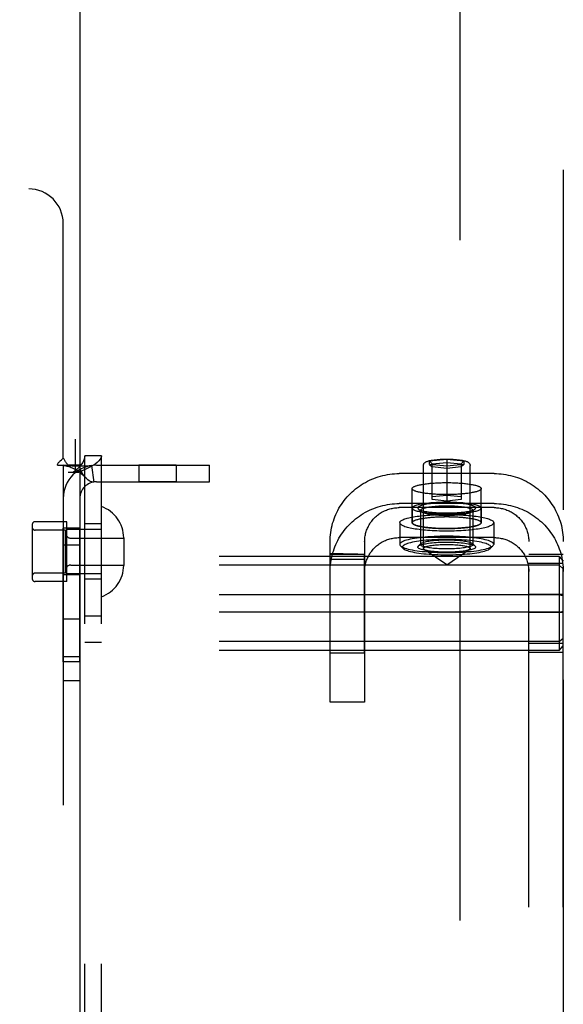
# Model space of a CAD drawing. Header units: inches. Extents: x 0 to 224, y 0 to 145.
# Tile 31 of 63: x 110.3 to 112.27, y 52.38 to 55.94. Entities that reach past the tile are written whole.
import ezdxf

# ---------------------------------------------------------------- set-up
doc = ezdxf.new("R2010")
doc.units = ezdxf.units.IN
doc.header["$LTSCALE"] = 12.302632
doc.header["$MEASUREMENT"] = 0
doc.linetypes.add('HIDDEN', pattern=[0.2, 0.1, -0.1])
doc.linetypes.add('PHANTOM', pattern=[0.8, 0.45, -0.05, 0.1, -0.05, 0.1, -0.05])
doc.layers.get('0').update_dxf_attribs({"linetype": 'CONTINUOUS'})
for name, color, linetype in [('02___PRT_ALL_AXES', 7, 'CONTINUOUS'), ('AVAILABLE_DOOR_SPACES', 7, 'CONTINUOUS'), ('DEFAULT_2', 8, 'HIDDEN')]:
    doc.layers.add(name, color=color, linetype=linetype)

msp = doc.modelspace()

# ---------------------------------------------------------------- linework, layer by layer
at = {"color": 3, "linetype": 'Continuous'}
msp.add_line((110.5189, 61.2007), (110.5189, 44.7007), dxfattribs=at)
at = {"layer": '02___PRT_ALL_AXES', "color": 8, "linetype": 'HIDDEN'}
for p, q in [((110.5369, 51.2917), (110.5369, 54.3597)), ((110.5969, 51.2917), (110.5969, 54.3597)), ((110.8681, 54.3257), (110.7321, 54.3257)), ((110.7321, 54.3257), (110.7321, 54.2657)), ((110.8681, 54.3257), (110.8681, 54.2657)), ((110.8681, 54.2657), (110.7321, 54.2657)), ((111.7219, 54.1182), (111.7219, 54.2413)), ((111.9719, 54.1182), (111.9719, 54.2413)), ((111.7224, 54.1713), (111.7224, 54.1182)), ((111.9714, 54.1713), (111.9714, 54.1182)), ((110.4719, 54.1212), (110.3569, 54.1212)), ((110.4719, 53.9052), (110.4719, 54.1212)), ((110.5969, 54.1132), (110.5369, 54.1132)), ((111.6769, 54.1182), (111.6769, 54.0394)), ((112.0169, 54.1182), (112.0169, 54.0394)), ((110.5189, 54.0977), (110.4589, 54.0977)), ((110.4589, 53.6147), (110.4589, 54.0977)), ((110.5189, 53.6147), (110.5189, 54.0977)), ((110.5189, 54.0367), (110.4589, 54.0367)), ((111.4489, 54.0052), (111.4249, 54.0057)), ((111.4249, 54.0043), (111.5499, 54.0043)), ((111.425, 54.0005), (111.425, 54.0029)), ((111.4724, 54.0048), (111.4489, 54.0052)), ((111.4945, 54.0045), (111.4724, 54.0048)), ((111.5499, 54.0041), (111.5499, 54.0043)), ((111.4249, 53.9932), (111.425, 54.0005)), ((111.4249, 53.9885), (111.4249, 53.9932)), ((111.4249, 53.6457), (111.4249, 53.9885)), ((111.4249, 53.9858), (111.5499, 53.9858)), ((111.5499, 53.999), (111.5499, 54.0009)), ((111.5499, 53.9954), (111.5499, 53.999)), ((111.5499, 53.9894), (111.5499, 53.9954)), ((111.5499, 53.6457), (111.5499, 53.9894)), ((110.4719, 53.9052), (110.3569, 53.9052)), ((110.5189, 53.9287), (110.4589, 53.9287)), ((110.5969, 53.9132), (110.5369, 53.9132)), ((110.5189, 53.7687), (110.4589, 53.7687)), ((110.5969, 53.7797), (110.5369, 53.7797)), ((110.5969, 53.6847), (110.5369, 53.6847)), ((110.5189, 53.6327), (110.4589, 53.6327)), ((110.5189, 53.6147), (110.4589, 53.6147)), ((111.5499, 53.6457), (111.4249, 53.6457)), ((110.5189, 53.5457), (110.4589, 53.5457))]:
    msp.add_line(p, q, dxfattribs=at)
for points in [[(111.7219, 54.2413), (111.722, 54.2421), (111.7223, 54.243), (111.7228, 54.2439), (111.7236, 54.2448), (111.7245, 54.2457), (111.7257, 54.2466), (111.7271, 54.2474), (111.7287, 54.2483), (111.7304, 54.2491), (111.7324, 54.25), (111.7346, 54.2508), (111.7369, 54.2516), (111.7395, 54.2524), (111.7422, 54.2531), (111.7451, 54.2539), (111.7482, 54.2546), (111.7515, 54.2553), (111.7549, 54.256), (111.7585, 54.2566), (111.7622, 54.2572), (111.7661, 54.2578), (111.7701, 54.2584), (111.7742, 54.2589), (111.7785, 54.2594), (111.7829, 54.2599), (111.7874, 54.2603), (111.792, 54.2608), (111.7967, 54.2611), (111.8014, 54.2615), (111.8063, 54.2618), (111.8112, 54.2621), (111.8162, 54.2623), (111.8212, 54.2625), (111.8263, 54.2627), (111.8314, 54.2628), (111.8366, 54.2629), (111.8417, 54.2629), (111.8469, 54.263)], [(111.8469, 54.263), (111.852, 54.2629), (111.8572, 54.2629), (111.8623, 54.2628), (111.8675, 54.2627), (111.8725, 54.2625), (111.8776, 54.2623), (111.8825, 54.2621), (111.8875, 54.2618), (111.8923, 54.2615), (111.8971, 54.2611), (111.9018, 54.2608), (111.9064, 54.2603), (111.9109, 54.2599), (111.9152, 54.2594), (111.9195, 54.2589), (111.9237, 54.2584), (111.9277, 54.2578), (111.9315, 54.2572), (111.9353, 54.2566), (111.9388, 54.256), (111.9423, 54.2553), (111.9455, 54.2546), (111.9486, 54.2539), (111.9515, 54.2531), (111.9543, 54.2524), (111.9568, 54.2516), (111.9592, 54.2508), (111.9613, 54.25), (111.9633, 54.2491), (111.9651, 54.2483), (111.9667, 54.2474), (111.9681, 54.2466), (111.9692, 54.2457), (111.9702, 54.2448), (111.9709, 54.2439), (111.9715, 54.243), (111.9718, 54.2421), (111.9719, 54.2413)], [(111.8469, 54.2195), (111.8417, 54.2196), (111.8366, 54.2196), (111.8314, 54.2197), (111.8263, 54.2198), (111.8212, 54.22), (111.8162, 54.2202), (111.8112, 54.2204), (111.8063, 54.2207), (111.8014, 54.221), (111.7967, 54.2214), (111.792, 54.2218), (111.7874, 54.2222), (111.7829, 54.2226), (111.7785, 54.2231), (111.7742, 54.2236), (111.7701, 54.2241), (111.7661, 54.2247), (111.7622, 54.2253), (111.7585, 54.2259), (111.7549, 54.2266), (111.7515, 54.2272), (111.7482, 54.2279), (111.7451, 54.2286), (111.7422, 54.2294), (111.7395, 54.2301), (111.7369, 54.2309), (111.7346, 54.2317), (111.7324, 54.2325), (111.7304, 54.2334), (111.7287, 54.2342), (111.7271, 54.2351), (111.7257, 54.2359), (111.7245, 54.2368), (111.7236, 54.2377), (111.7228, 54.2386), (111.7223, 54.2395), (111.722, 54.2404), (111.7219, 54.2413)], [(111.9719, 54.2413), (111.9718, 54.2404), (111.9715, 54.2395), (111.9709, 54.2386), (111.9702, 54.2377), (111.9692, 54.2368), (111.9681, 54.2359), (111.9667, 54.2351), (111.9651, 54.2342), (111.9633, 54.2334), (111.9613, 54.2325), (111.9592, 54.2317), (111.9568, 54.2309), (111.9543, 54.2301), (111.9515, 54.2294), (111.9486, 54.2286), (111.9455, 54.2279), (111.9423, 54.2272), (111.9388, 54.2266), (111.9353, 54.2259), (111.9315, 54.2253), (111.9277, 54.2247), (111.9237, 54.2241), (111.9195, 54.2236), (111.9152, 54.2231), (111.9109, 54.2226), (111.9064, 54.2222), (111.9018, 54.2218), (111.8971, 54.2214), (111.8923, 54.221), (111.8875, 54.2207), (111.8825, 54.2204), (111.8776, 54.2202), (111.8725, 54.22), (111.8675, 54.2198), (111.8623, 54.2197), (111.8572, 54.2196), (111.852, 54.2196), (111.8469, 54.2195)], [(111.7224, 54.1713), (111.7226, 54.1726), (111.7233, 54.1739), (111.7244, 54.1752), (111.726, 54.1765), (111.728, 54.1778), (111.7305, 54.179), (111.7333, 54.1802), (111.7366, 54.1814), (111.7403, 54.1825), (111.7444, 54.1836), (111.7489, 54.1847), (111.7537, 54.1857), (111.7588, 54.1866), (111.7643, 54.1875), (111.7701, 54.1883), (111.7762, 54.1891), (111.7825, 54.1898), (111.789, 54.1905), (111.7958, 54.191), (111.8027, 54.1915), (111.8098, 54.192), (111.8171, 54.1923), (111.8244, 54.1926), (111.8319, 54.1928), (111.8394, 54.1929), (111.8469, 54.1929), (111.8544, 54.1929), (111.8619, 54.1928), (111.8693, 54.1926), (111.8767, 54.1923), (111.8839, 54.192), (111.891, 54.1915), (111.898, 54.191), (111.9047, 54.1905), (111.9113, 54.1898), (111.9176, 54.1891), (111.9237, 54.1883), (111.9294, 54.1875), (111.9349, 54.1866), (111.9401, 54.1857), (111.9449, 54.1847), (111.9493, 54.1836), (111.9534, 54.1825), (111.9571, 54.1814), (111.9604, 54.1802), (111.9633, 54.179), (111.9657, 54.1778), (111.9678, 54.1765), (111.9693, 54.1752), (111.9705, 54.1739), (111.9711, 54.1726), (111.9714, 54.1713)], [(111.6769, 54.1182), (111.6771, 54.1197), (111.6778, 54.1212), (111.679, 54.1228), (111.6806, 54.1243), (111.6827, 54.1258), (111.6852, 54.1273), (111.6882, 54.1287), (111.6916, 54.1302), (111.6954, 54.1316), (111.6997, 54.1329), (111.7043, 54.1342), (111.7093, 54.1355), (111.7148, 54.1367), (111.7205, 54.1379), (111.7267, 54.139), (111.7331, 54.1401), (111.7399, 54.1411), (111.747, 54.142), (111.7543, 54.1429), (111.7619, 54.1437), (111.7697, 54.1445), (111.7777, 54.1451), (111.786, 54.1457), (111.7943, 54.1462), (111.8029, 54.1467), (111.8115, 54.147), (111.8203, 54.1473), (111.8291, 54.1475), (111.838, 54.1476), (111.8469, 54.1477), (111.8558, 54.1476), (111.8646, 54.1475), (111.8735, 54.1473), (111.8822, 54.147), (111.8909, 54.1467), (111.8994, 54.1462), (111.9078, 54.1457), (111.916, 54.1451), (111.9241, 54.1445), (111.9319, 54.1437), (111.9395, 54.1429), (111.9468, 54.142), (111.9539, 54.1411), (111.9606, 54.1401), (111.9671, 54.139), (111.9732, 54.1379), (111.979, 54.1367), (111.9844, 54.1355), (111.9895, 54.1342), (111.9941, 54.1329), (111.9983, 54.1316), (112.0022, 54.1302), (112.0056, 54.1287), (112.0086, 54.1273), (112.0111, 54.1258), (112.0132, 54.1243), (112.0148, 54.1228), (112.0159, 54.1212), (112.0166, 54.1197), (112.0169, 54.1182)], [(111.7224, 54.1713), (111.7226, 54.17), (111.7233, 54.1687), (111.7244, 54.1674), (111.726, 54.1662), (111.728, 54.1649), (111.7305, 54.1637), (111.7333, 54.1625), (111.7366, 54.1613), (111.7403, 54.1601), (111.7444, 54.159), (111.7489, 54.158), (111.7537, 54.157), (111.7588, 54.156), (111.7643, 54.1551), (111.7701, 54.1543), (111.7762, 54.1535), (111.7825, 54.1528), (111.789, 54.1522), (111.7958, 54.1516), (111.8027, 54.1511), (111.8098, 54.1507), (111.8171, 54.1503), (111.8244, 54.1501), (111.8319, 54.1499), (111.8394, 54.1498), (111.8469, 54.1497), (111.8544, 54.1498), (111.8619, 54.1499), (111.8693, 54.1501), (111.8767, 54.1503), (111.8839, 54.1507), (111.891, 54.1511), (111.898, 54.1516), (111.9047, 54.1522), (111.9113, 54.1528), (111.9176, 54.1535), (111.9237, 54.1543), (111.9294, 54.1551), (111.9349, 54.156), (111.9401, 54.157), (111.9449, 54.158), (111.9493, 54.159), (111.9534, 54.1601), (111.9571, 54.1613), (111.9604, 54.1625), (111.9633, 54.1637), (111.9657, 54.1649), (111.9678, 54.1662), (111.9693, 54.1674), (111.9705, 54.1687), (111.9711, 54.17), (111.9714, 54.1713)], [(111.6769, 54.1182), (111.6771, 54.1166), (111.6778, 54.1151), (111.679, 54.1135), (111.6806, 54.112), (111.6827, 54.1105), (111.6852, 54.109), (111.6882, 54.1076), (111.6916, 54.1061), (111.6954, 54.1047), (111.6997, 54.1034), (111.7043, 54.1021), (111.7093, 54.1008), (111.7148, 54.0996), (111.7205, 54.0984), (111.7267, 54.0973), (111.7331, 54.0962), (111.7399, 54.0952), (111.747, 54.0943), (111.7543, 54.0934), (111.7619, 54.0926), (111.7697, 54.0918), (111.7777, 54.0912), (111.786, 54.0906), (111.7943, 54.0901), (111.8029, 54.0896), (111.8115, 54.0893), (111.8203, 54.089), (111.8291, 54.0888), (111.838, 54.0887), (111.8469, 54.0886), (111.8558, 54.0887), (111.8646, 54.0888), (111.8735, 54.089), (111.8822, 54.0893), (111.8909, 54.0896), (111.8994, 54.0901), (111.9078, 54.0906), (111.916, 54.0912), (111.9241, 54.0918), (111.9319, 54.0926), (111.9395, 54.0934), (111.9468, 54.0943), (111.9539, 54.0952), (111.9606, 54.0962), (111.9671, 54.0973), (111.9732, 54.0984), (111.979, 54.0996), (111.9844, 54.1008), (111.9895, 54.1021), (111.9941, 54.1034), (111.9983, 54.1047), (112.0022, 54.1061), (112.0056, 54.1076), (112.0086, 54.109), (112.0111, 54.1105), (112.0132, 54.112), (112.0148, 54.1135), (112.0159, 54.1151), (112.0166, 54.1166), (112.0169, 54.1182)], [(111.7219, 54.1182), (111.722, 54.119), (111.7223, 54.1199), (111.7228, 54.1208), (111.7236, 54.1217), (111.7245, 54.1226), (111.7257, 54.1235), (111.7271, 54.1243), (111.7287, 54.1252), (111.7304, 54.126), (111.7324, 54.1269), (111.7346, 54.1277), (111.7369, 54.1285), (111.7395, 54.1293), (111.7422, 54.13), (111.7451, 54.1308), (111.7482, 54.1315), (111.7515, 54.1322), (111.7549, 54.1329), (111.7585, 54.1335), (111.7622, 54.1341), (111.7661, 54.1347), (111.7701, 54.1353), (111.7742, 54.1358), (111.7785, 54.1363), (111.7829, 54.1368), (111.7874, 54.1372), (111.792, 54.1377), (111.7967, 54.138), (111.8014, 54.1384), (111.8063, 54.1387), (111.8112, 54.139), (111.8162, 54.1392), (111.8212, 54.1394), (111.8263, 54.1396), (111.8314, 54.1397), (111.8366, 54.1398), (111.8417, 54.1398), (111.8469, 54.1399)], [(111.8469, 54.0964), (111.8417, 54.0965), (111.8366, 54.0965), (111.8314, 54.0966), (111.8263, 54.0967), (111.8212, 54.0969), (111.8162, 54.0971), (111.8112, 54.0973), (111.8063, 54.0976), (111.8014, 54.0979), (111.7967, 54.0983), (111.792, 54.0987), (111.7874, 54.0991), (111.7829, 54.0995), (111.7785, 54.1), (111.7742, 54.1005), (111.7701, 54.101), (111.7661, 54.1016), (111.7622, 54.1022), (111.7585, 54.1028), (111.7549, 54.1034), (111.7515, 54.1041), (111.7482, 54.1048), (111.7451, 54.1055), (111.7422, 54.1063), (111.7395, 54.107), (111.7369, 54.1078), (111.7346, 54.1086), (111.7324, 54.1094), (111.7304, 54.1103), (111.7287, 54.1111), (111.7271, 54.112), (111.7257, 54.1128), (111.7245, 54.1137), (111.7236, 54.1146), (111.7228, 54.1155), (111.7223, 54.1164), (111.722, 54.1173), (111.7219, 54.1182)], [(111.7224, 54.1182), (111.7226, 54.1195), (111.7233, 54.1208), (111.7244, 54.122), (111.726, 54.1233), (111.728, 54.1246), (111.7305, 54.1258), (111.7333, 54.127), (111.7366, 54.1282), (111.7403, 54.1293), (111.7444, 54.1304), (111.7489, 54.1315), (111.7537, 54.1325), (111.7588, 54.1334), (111.7643, 54.1343), (111.7701, 54.1352), (111.7762, 54.1359), (111.7825, 54.1367), (111.789, 54.1373), (111.7958, 54.1379), (111.8027, 54.1384), (111.8098, 54.1388), (111.8171, 54.1391), (111.8244, 54.1394), (111.8319, 54.1396), (111.8394, 54.1397), (111.8469, 54.1398), (111.8544, 54.1397), (111.8619, 54.1396), (111.8693, 54.1394), (111.8767, 54.1391), (111.8839, 54.1388), (111.891, 54.1384), (111.898, 54.1379), (111.9047, 54.1373), (111.9113, 54.1367), (111.9176, 54.1359), (111.9237, 54.1352), (111.9294, 54.1343), (111.9349, 54.1334), (111.9401, 54.1325), (111.9449, 54.1315), (111.9493, 54.1304), (111.9534, 54.1293), (111.9571, 54.1282), (111.9604, 54.127), (111.9633, 54.1258), (111.9657, 54.1246), (111.9678, 54.1233), (111.9693, 54.122), (111.9705, 54.1208), (111.9711, 54.1195), (111.9714, 54.1182)], [(111.7224, 54.1182), (111.7226, 54.1168), (111.7233, 54.1155), (111.7244, 54.1143), (111.726, 54.113), (111.728, 54.1117), (111.7305, 54.1105), (111.7333, 54.1093), (111.7366, 54.1081), (111.7403, 54.107), (111.7444, 54.1059), (111.7489, 54.1048), (111.7537, 54.1038), (111.7588, 54.1029), (111.7643, 54.102), (111.7701, 54.1011), (111.7762, 54.1004), (111.7825, 54.0996), (111.789, 54.099), (111.7958, 54.0984), (111.8027, 54.0979), (111.8098, 54.0975), (111.8171, 54.0972), (111.8244, 54.0969), (111.8319, 54.0967), (111.8394, 54.0966), (111.8469, 54.0965), (111.8544, 54.0966), (111.8619, 54.0967), (111.8693, 54.0969), (111.8767, 54.0972), (111.8839, 54.0975), (111.891, 54.0979), (111.898, 54.0984), (111.9047, 54.099), (111.9113, 54.0996), (111.9176, 54.1004), (111.9237, 54.1011), (111.9294, 54.102), (111.9349, 54.1029), (111.9401, 54.1038), (111.9449, 54.1048), (111.9493, 54.1059), (111.9534, 54.107), (111.9571, 54.1081), (111.9604, 54.1093), (111.9633, 54.1105), (111.9657, 54.1117), (111.9678, 54.113), (111.9693, 54.1143), (111.9705, 54.1155), (111.9711, 54.1168), (111.9714, 54.1182)], [(111.8469, 54.1399), (111.852, 54.1398), (111.8572, 54.1398), (111.8623, 54.1397), (111.8675, 54.1396), (111.8725, 54.1394), (111.8776, 54.1392), (111.8825, 54.139), (111.8875, 54.1387), (111.8923, 54.1384), (111.8971, 54.138), (111.9018, 54.1377), (111.9064, 54.1372), (111.9109, 54.1368), (111.9152, 54.1363), (111.9195, 54.1358), (111.9237, 54.1353), (111.9277, 54.1347), (111.9315, 54.1341), (111.9353, 54.1335), (111.9388, 54.1329), (111.9423, 54.1322), (111.9455, 54.1315), (111.9486, 54.1308), (111.9515, 54.13), (111.9543, 54.1293), (111.9568, 54.1285), (111.9592, 54.1277), (111.9613, 54.1269), (111.9633, 54.126), (111.9651, 54.1252), (111.9667, 54.1243), (111.9681, 54.1235), (111.9692, 54.1226), (111.9702, 54.1217), (111.9709, 54.1208), (111.9715, 54.1199), (111.9718, 54.119), (111.9719, 54.1182)], [(111.9719, 54.1182), (111.9718, 54.1173), (111.9715, 54.1164), (111.9709, 54.1155), (111.9702, 54.1146), (111.9692, 54.1137), (111.9681, 54.1128), (111.9667, 54.112), (111.9651, 54.1111), (111.9633, 54.1103), (111.9613, 54.1094), (111.9592, 54.1086), (111.9568, 54.1078), (111.9543, 54.107), (111.9515, 54.1063), (111.9486, 54.1055), (111.9455, 54.1048), (111.9423, 54.1041), (111.9388, 54.1034), (111.9353, 54.1028), (111.9315, 54.1022), (111.9277, 54.1016), (111.9237, 54.101), (111.9195, 54.1005), (111.9152, 54.1), (111.9109, 54.0995), (111.9064, 54.0991), (111.9018, 54.0987), (111.8971, 54.0983), (111.8923, 54.0979), (111.8875, 54.0976), (111.8825, 54.0973), (111.8776, 54.0971), (111.8725, 54.0969), (111.8675, 54.0967), (111.8623, 54.0966), (111.8572, 54.0965), (111.852, 54.0965), (111.8469, 54.0964)], [(111.425, 54.0029), (111.425, 54.0039), (111.425, 54.0046), (111.425, 54.0052), (111.425, 54.0055), (111.4249, 54.0057), (111.4249, 54.0057)], [(111.4249, 54.0057), (111.4249, 54.0056), (111.4249, 54.0054), (111.4249, 54.0049), (111.4249, 54.0043)], [(111.5249, 54.0043), (111.5151, 54.0043), (111.505, 54.0044), (111.4945, 54.0045)], [(111.5499, 54.0009), (111.5499, 54.0017), (111.5499, 54.0024), (111.5499, 54.0029), (111.5499, 54.0041)]]:
    msp.add_lwpolyline(points, dxfattribs=at)
at = {"layer": 'AVAILABLE_DOOR_SPACES', "color": 4, "linetype": 'PHANTOM'}
msp.add_line((112.2689, 83.0757), (112.2689, 22.8257), dxfattribs=at)
at = {"layer": 'DEFAULT_2', "color": 8, "linetype": 'HIDDEN'}
for p, q in [((111.8939, 83.4357), (111.8939, 22.4657)), ((108.9539, 55.3257), (110.3339, 55.3257)), ((110.4589, 54.3518), (110.4589, 55.2007)), ((108.7844, 54.4197), (110.5034, 54.4197)), ((110.5034, 54.2997), (110.5034, 54.4197)), ((108.7844, 54.3597), (110.5034, 54.3597)), ((110.5969, 54.3597), (110.5369, 54.3597)), ((110.5369, 51.2917), (110.5369, 54.3597)), ((110.5969, 51.2917), (110.5969, 54.3597)), ((110.438, 54.3257), (110.4772, 54.3257)), ((110.4589, 54.3257), (110.4589, 51.3257)), ((110.5189, 54.3257), (110.4772, 54.3257)), ((110.5611, 54.3243), (110.57, 54.265)), ((110.5789, 54.3257), (110.9889, 54.3257)), ((110.9889, 54.2657), (110.9889, 54.3257)), ((111.7624, 54.0246), (111.7624, 54.325)), ((111.7844, 54.3411), (111.8469, 54.3474)), ((111.7844, 54.3411), (111.7944, 54.3303)), ((111.7844, 54.3286), (111.7844, 54.3411)), ((111.8469, 54.3223), (111.7844, 54.3286)), ((111.7844, 54.3286), (111.7944, 54.3198)), ((111.7944, 54.3303), (111.8469, 54.3355)), ((111.7944, 54.2016), (111.7944, 54.3303)), ((111.8469, 54.3474), (111.9094, 54.3411)), ((111.8469, 54.3474), (111.8469, 54.1963)), ((111.8469, 54.3355), (111.8994, 54.3303)), ((111.9094, 54.3286), (111.8469, 54.3223)), ((111.9094, 54.3411), (111.8994, 54.3303)), ((111.8994, 54.3303), (111.8994, 54.2016)), ((111.9094, 54.3286), (111.8994, 54.3198)), ((111.9094, 54.3411), (111.9094, 54.3286)), ((111.9314, 54.0246), (111.9314, 54.325)), ((110.5139, 54.2997), (110.4769, 54.2997)), ((112.0189, 54.2955), (111.6749, 54.2955)), ((111.8469, 54.3145), (111.7944, 54.3198)), ((111.8994, 54.3198), (111.8469, 54.3145)), ((110.5789, 54.2657), (110.9889, 54.2657)), ((111.7944, 54.2121), (111.8469, 54.2174)), ((111.8469, 54.2174), (111.8994, 54.2121)), ((112.0189, 54.187), (111.6749, 54.187)), ((111.8469, 54.1963), (111.7944, 54.2016)), ((111.8994, 54.2016), (111.8469, 54.1963)), ((112.0189, 54.1724), (111.6749, 54.1724)), ((111.7534, 54.1586), (111.7435, 54.1681)), ((111.7519, 54.1615), (111.7519, 54.0394)), ((111.9404, 54.1586), (111.9502, 54.1681)), ((111.9419, 54.1615), (111.9419, 54.0394)), ((110.3469, 54.1112), (110.3469, 53.9152)), ((110.4669, 54.0912), (110.3569, 54.0912)), ((110.4669, 53.9352), (110.4669, 54.0912)), ((110.5969, 54.0932), (110.4719, 54.0932)), ((110.4869, 54.0617), (110.6779, 54.0617)), ((110.6779, 54.0627), (110.6779, 53.9636)), ((111.4249, 53.4682), (111.4249, 54.0493)), ((111.5499, 54.0493), (111.5499, 53.4682)), ((112.0189, 54.0639), (111.6749, 54.0639)), ((111.7534, 54.0423), (111.7435, 54.0327)), ((111.9404, 54.0423), (111.9502, 54.0327)), ((112.1439, 47.8055), (112.1439, 54.0493)), ((112.2689, 47.8055), (112.2689, 54.0493)), ((111.6894, 54.0246), (111.6795, 54.0342)), ((111.8469, 53.9655), (111.765, 54.021)), ((111.8469, 53.9655), (111.9287, 54.021)), ((112.0044, 54.0246), (112.0142, 54.0342)), ((112.2689, 54.0033), (112.1439, 54.0033)), ((112.2539, 53.9952), (108.7839, 53.9952)), ((112.2689, 53.9705), (112.1439, 53.9705)), ((112.2539, 53.9952), (112.2689, 53.9789)), ((112.2539, 53.9952), (112.2539, 53.6561)), ((112.2539, 53.9639), (108.7839, 53.9639)), ((110.4669, 53.9352), (110.3569, 53.9352)), ((110.5969, 53.9332), (110.4719, 53.9332)), ((110.4869, 53.9647), (110.6779, 53.9647)), ((112.2539, 53.9639), (112.2689, 53.9506)), ((112.2539, 53.857), (108.7839, 53.857)), ((112.2689, 53.8585), (112.1439, 53.8585)), ((112.2539, 53.857), (112.2689, 53.854)), ((112.2539, 53.7943), (108.7839, 53.7943)), ((112.2689, 53.7928), (112.1439, 53.7928)), ((112.2539, 53.7943), (112.2689, 53.7973)), ((112.2539, 53.6875), (108.7839, 53.6875)), ((112.2539, 53.6875), (112.2689, 53.7007)), ((112.2539, 53.6561), (108.7839, 53.6561)), ((112.2689, 53.6808), (112.1439, 53.6808)), ((112.2689, 53.648), (112.1439, 53.648)), ((112.2539, 53.6561), (112.2689, 53.6724)), ((111.5499, 53.4682), (111.4249, 53.4682))]:
    msp.add_line(p, q, dxfattribs=at)
for points in [[(110.5369, 54.3597), (110.5364, 54.3537), (110.535, 54.3477), (110.5327, 54.3417), (110.5295, 54.3357), (110.5254, 54.3297), (110.5206, 54.3237), (110.5151, 54.3177), (110.509, 54.3117), (110.5024, 54.3057), (110.4954, 54.2997)], [(110.5969, 54.3597), (110.5959, 54.3537), (110.5931, 54.3477), (110.5884, 54.3417), (110.582, 54.3357), (110.574, 54.3297), (110.5643, 54.3237), (110.5534, 54.3177), (110.5412, 54.3117), (110.528, 54.3057), (110.5139, 54.2997)], [(110.438, 54.3257), (110.4386, 54.328), (110.4395, 54.3304), (110.4408, 54.3328), (110.4424, 54.3352), (110.4441, 54.3372), (110.446, 54.3392), (110.448, 54.3411)], [(110.448, 54.3411), (110.4524, 54.3451), (110.4547, 54.3473), (110.4569, 54.3495), (110.4589, 54.3518)], [(110.4674, 54.3385), (110.4649, 54.3425), (110.4635, 54.3448), (110.462, 54.3472), (110.4604, 54.3496), (110.4589, 54.3518)], [(110.4619, 54.325), (110.4607, 54.3252), (110.4593, 54.3255), (110.4589, 54.3257)], [(110.5611, 54.3243), (110.5526, 54.3233), (110.5436, 54.3227), (110.5346, 54.3223), (110.5259, 54.3222), (110.5176, 54.3222), (110.51, 54.3223), (110.503, 54.3224), (110.4965, 54.3227), (110.4904, 54.3229), (110.4846, 54.3232), (110.4791, 54.3235), (110.4741, 54.3239), (110.4696, 54.3242), (110.4659, 54.3246), (110.4629, 54.3249), (110.4613, 54.3251)], [(110.4619, 54.325), (110.465, 54.3245), (110.4684, 54.3238), (110.472, 54.323), (110.4757, 54.322), (110.4795, 54.3208), (110.4835, 54.3195), (110.4875, 54.318), (110.4916, 54.3163), (110.4957, 54.3144), (110.4998, 54.3123), (110.5039, 54.3101), (110.508, 54.3077), (110.5121, 54.305), (110.5162, 54.3022), (110.5203, 54.2992), (110.5243, 54.2959), (110.5283, 54.2925), (110.5323, 54.2887), (110.5362, 54.2847), (110.5389, 54.2817)], [(110.4772, 54.3257), (110.475, 54.3281), (110.4731, 54.3303), (110.4715, 54.3324), (110.47, 54.3345), (110.4687, 54.3365), (110.4674, 54.3385)], [(110.5389, 54.2817), (110.5384, 54.2823), (110.534, 54.2878), (110.5299, 54.2938), (110.5263, 54.3001), (110.5231, 54.3069), (110.5208, 54.3135), (110.5194, 54.3198), (110.5189, 54.3257)], [(111.7624, 54.325), (111.7625, 54.3268), (111.7629, 54.3285), (111.7636, 54.3302), (111.7645, 54.3319), (111.7656, 54.3334), (111.7669, 54.3347), (111.7683, 54.3359), (111.7699, 54.337), (111.7717, 54.338), (111.7736, 54.3389), (111.7758, 54.3398), (111.7782, 54.3406), (111.781, 54.3415), (111.7842, 54.3423), (111.788, 54.3431), (111.7921, 54.3439), (111.7968, 54.3447), (111.8017, 54.3453), (111.8069, 54.3459), (111.8122, 54.3465), (111.8177, 54.3469), (111.8233, 54.3473), (111.8291, 54.3475), (111.835, 54.3477), (111.8409, 54.3479), (111.8469, 54.3479)], [(111.8469, 54.3479), (111.8529, 54.3479), (111.859, 54.3477), (111.8649, 54.3475), (111.8708, 54.3472), (111.8765, 54.3469), (111.8821, 54.3464), (111.8875, 54.3459), (111.8927, 54.3453), (111.8977, 54.3445), (111.9023, 54.3438), (111.9064, 54.343), (111.91, 54.3422), (111.9131, 54.3413), (111.9159, 54.3405), (111.9183, 54.3397), (111.9204, 54.3388), (111.9223, 54.3379), (111.924, 54.3369), (111.9255, 54.3358), (111.927, 54.3346), (111.9282, 54.3333), (111.9293, 54.3318), (111.9302, 54.3302), (111.9309, 54.3285), (111.9312, 54.3268), (111.9314, 54.325)], [(111.4249, 54.0493), (111.425, 54.0577), (111.4255, 54.0661), (111.4262, 54.0745), (111.4272, 54.0828), (111.4285, 54.0911), (111.4301, 54.0994), (111.432, 54.1076), (111.4341, 54.1157), (111.4366, 54.1238), (111.4393, 54.1317), (111.4423, 54.1396), (111.4456, 54.1474), (111.4491, 54.155), (111.4529, 54.1626), (111.4569, 54.17), (111.4613, 54.1772), (111.4658, 54.1843), (111.4706, 54.1913), (111.4757, 54.1981), (111.4809, 54.2047), (111.4865, 54.2111), (111.4922, 54.2174), (111.4981, 54.2234), (111.5042, 54.2293), (111.5106, 54.2349), (111.5171, 54.2403), (111.5238, 54.2455), (111.5307, 54.2505), (111.5378, 54.2552), (111.545, 54.2597), (111.5524, 54.2639), (111.5599, 54.2679), (111.5675, 54.2717), (111.5753, 54.2751), (111.5832, 54.2783), (111.5912, 54.2813), (111.5992, 54.284), (111.6074, 54.2864), (111.6157, 54.2885), (111.624, 54.2904), (111.6324, 54.2919), (111.6408, 54.2932), (111.6493, 54.2942), (111.6578, 54.2949), (111.6663, 54.2954), (111.6749, 54.2955)], [(112.0189, 54.2955), (112.0274, 54.2954), (112.0359, 54.2949), (112.0444, 54.2942), (112.0529, 54.2932), (112.0614, 54.2919), (112.0697, 54.2904), (112.0781, 54.2885), (112.0863, 54.2864), (112.0945, 54.284), (112.1026, 54.2813), (112.1106, 54.2784), (112.1184, 54.2751), (112.1262, 54.2717), (112.1339, 54.2679), (112.1414, 54.2639), (112.1487, 54.2597), (112.156, 54.2552), (112.163, 54.2505), (112.1699, 54.2455), (112.1766, 54.2403), (112.1832, 54.2349), (112.1895, 54.2292), (112.1957, 54.2234), (112.2016, 54.2174), (112.2073, 54.2111), (112.2128, 54.2047), (112.2181, 54.1981), (112.2231, 54.1913), (112.2279, 54.1843), (112.2325, 54.1772), (112.2368, 54.17), (112.2408, 54.1626), (112.2446, 54.1551), (112.2482, 54.1474), (112.2514, 54.1396), (112.2544, 54.1318), (112.2572, 54.1238), (112.2596, 54.1157), (112.2618, 54.1076), (112.2636, 54.0994), (112.2652, 54.0912), (112.2665, 54.0828), (112.2676, 54.0745), (112.2683, 54.0661), (112.2687, 54.0577), (112.2689, 54.0493)], [(110.57, 54.265), (110.5665, 54.2648), (110.5625, 54.2654), (110.5579, 54.267), (110.5529, 54.2696), (110.5479, 54.2731), (110.543, 54.2774), (110.5389, 54.2817)], [(111.4249, 53.9408), (111.425, 53.9492), (111.4255, 53.9576), (111.4262, 53.966), (111.4272, 53.9743), (111.4285, 53.9826), (111.4301, 53.9909), (111.432, 53.9991), (111.4341, 54.0072), (111.4366, 54.0153), (111.4393, 54.0232), (111.4423, 54.0311), (111.4456, 54.0388), (111.4491, 54.0465), (111.4529, 54.054), (111.4569, 54.0614), (111.4613, 54.0687), (111.4658, 54.0758), (111.4706, 54.0828), (111.4757, 54.0895), (111.4809, 54.0962), (111.4865, 54.1026), (111.4922, 54.1088), (111.4981, 54.1149), (111.5042, 54.1207), (111.5106, 54.1264), (111.5171, 54.1318), (111.5238, 54.137), (111.5307, 54.1419), (111.5378, 54.1467), (111.545, 54.1511), (111.5524, 54.1554), (111.5599, 54.1594), (111.5675, 54.1631), (111.5753, 54.1666), (111.5832, 54.1698), (111.5912, 54.1728), (111.5992, 54.1754), (111.6074, 54.1779), (111.6157, 54.18), (111.624, 54.1818), (111.6324, 54.1834), (111.6408, 54.1847), (111.6493, 54.1857), (111.6578, 54.1864), (111.6663, 54.1868), (111.6749, 54.187)], [(111.9519, 54.1713), (111.9516, 54.1727), (111.9508, 54.174), (111.9493, 54.1753), (111.9473, 54.1766), (111.9448, 54.1779), (111.9416, 54.1792), (111.9379, 54.1804), (111.9337, 54.1816), (111.9291, 54.1827), (111.924, 54.1837), (111.9184, 54.1847), (111.9125, 54.1856), (111.9061, 54.1864), (111.8995, 54.1871), (111.8925, 54.1877), (111.8853, 54.1883), (111.8779, 54.1887), (111.8703, 54.1891), (111.8626, 54.1894), (111.8547, 54.1895), (111.8469, 54.1896), (111.839, 54.1895), (111.8312, 54.1894), (111.8235, 54.1891), (111.8159, 54.1887), (111.8084, 54.1883), (111.8012, 54.1877), (111.7943, 54.1871), (111.7876, 54.1864), (111.7813, 54.1856), (111.7754, 54.1847), (111.7698, 54.1837), (111.7647, 54.1827), (111.76, 54.1816), (111.7558, 54.1804), (111.7521, 54.1792), (111.749, 54.1779), (111.7464, 54.1766), (111.7444, 54.1753), (111.743, 54.174), (111.7422, 54.1727), (111.7419, 54.1713)], [(112.0189, 54.187), (112.0274, 54.1868), (112.0359, 54.1864), (112.0444, 54.1857), (112.0529, 54.1847), (112.0614, 54.1834), (112.0697, 54.1818), (112.0781, 54.18), (112.0863, 54.1779), (112.0945, 54.1755), (112.1026, 54.1728), (112.1106, 54.1698), (112.1184, 54.1666), (112.1262, 54.1631), (112.1339, 54.1594), (112.1414, 54.1554), (112.1487, 54.1512), (112.156, 54.1467), (112.163, 54.1419), (112.1699, 54.137), (112.1766, 54.1318), (112.1832, 54.1263), (112.1895, 54.1207), (112.1957, 54.1149), (112.2016, 54.1088), (112.2073, 54.1026), (112.2128, 54.0962), (112.2181, 54.0895), (112.2231, 54.0828), (112.2279, 54.0758), (112.2325, 54.0687), (112.2368, 54.0614), (112.2408, 54.0541), (112.2446, 54.0465), (112.2482, 54.0389), (112.2514, 54.0311), (112.2544, 54.0232), (112.2572, 54.0153), (112.2596, 54.0072), (112.2618, 53.9991), (112.2636, 53.9909), (112.2652, 53.9826), (112.2665, 53.9743), (112.2676, 53.966), (112.2683, 53.9576), (112.2687, 53.9492), (112.2689, 53.9408)], [(111.5499, 54.0493), (111.55, 54.0535), (111.5502, 54.0577), (111.5505, 54.0619), (111.551, 54.0661), (111.5517, 54.0702), (111.5525, 54.0744), (111.5534, 54.0785), (111.5545, 54.0825), (111.5557, 54.0866), (111.5571, 54.0905), (111.5586, 54.0945), (111.5602, 54.0983), (111.562, 54.1022), (111.5639, 54.1059), (111.5659, 54.1096), (111.5681, 54.1133), (111.5703, 54.1168), (111.5728, 54.1203), (111.5753, 54.1237), (111.5779, 54.127), (111.5807, 54.1302), (111.5835, 54.1333), (111.5865, 54.1364), (111.5896, 54.1393), (111.5927, 54.1421), (111.596, 54.1448), (111.5994, 54.1474), (111.6028, 54.1499), (111.6063, 54.1523), (111.6099, 54.1545), (111.6136, 54.1566), (111.6174, 54.1586), (111.6212, 54.1605), (111.6251, 54.1622), (111.629, 54.1638), (111.633, 54.1653), (111.6371, 54.1666), (111.6412, 54.1679), (111.6453, 54.1689), (111.6494, 54.1698), (111.6536, 54.1706), (111.6579, 54.1713), (111.6621, 54.1718), (111.6663, 54.1721), (111.6706, 54.1723), (111.6749, 54.1724)], [(111.7419, 54.1713), (111.7422, 54.17), (111.743, 54.1687), (111.7435, 54.1681)], [(111.7435, 54.1681), (111.7444, 54.1673), (111.7464, 54.166), (111.749, 54.1647), (111.7521, 54.1635), (111.7558, 54.1623), (111.76, 54.1611), (111.7647, 54.16), (111.7698, 54.1589), (111.7753, 54.158), (111.7813, 54.1571), (111.7876, 54.1563), (111.7943, 54.1556), (111.8012, 54.1549), (111.8084, 54.1544), (111.8159, 54.1539), (111.8235, 54.1536), (111.8312, 54.1533), (111.839, 54.1531), (111.8469, 54.1531), (111.8547, 54.1531), (111.8625, 54.1533), (111.8703, 54.1536), (111.8779, 54.1539), (111.8853, 54.1544), (111.8925, 54.1549), (111.8995, 54.1556), (111.9061, 54.1563), (111.9125, 54.1571), (111.9184, 54.158), (111.9239, 54.1589), (111.9291, 54.16), (111.9337, 54.1611), (111.9379, 54.1623), (111.9416, 54.1635), (111.9447, 54.1647), (111.9473, 54.166), (111.9493, 54.1673), (111.9502, 54.1681)], [(111.9419, 54.1615), (111.9416, 54.1627), (111.9409, 54.1639), (111.9396, 54.1651), (111.9378, 54.1663), (111.9354, 54.1675), (111.9326, 54.1686), (111.9293, 54.1697), (111.9255, 54.1707), (111.9212, 54.1717), (111.9166, 54.1727), (111.9116, 54.1736), (111.9062, 54.1744), (111.9005, 54.1751), (111.8945, 54.1758), (111.8882, 54.1763), (111.8817, 54.1768), (111.8749, 54.1772), (111.8681, 54.1776), (111.8611, 54.1778), (111.854, 54.1779), (111.8469, 54.178), (111.8398, 54.1779), (111.8327, 54.1778), (111.8257, 54.1776), (111.8188, 54.1772), (111.8121, 54.1768), (111.8056, 54.1763), (111.7993, 54.1758), (111.7933, 54.1751), (111.7875, 54.1744), (111.7822, 54.1736), (111.7772, 54.1727), (111.7725, 54.1717), (111.7683, 54.1708), (111.7645, 54.1697), (111.7612, 54.1686), (111.7583, 54.1675), (111.756, 54.1663), (111.7542, 54.1651), (111.7529, 54.1639), (111.7521, 54.1627), (111.7519, 54.1615)], [(111.7519, 54.1615), (111.7521, 54.1603), (111.7529, 54.1591), (111.7534, 54.1586)], [(111.7534, 54.1586), (111.7542, 54.1579), (111.756, 54.1567), (111.7583, 54.1555), (111.7612, 54.1544), (111.7645, 54.1533), (111.7683, 54.1522), (111.7725, 54.1512), (111.7771, 54.1503), (111.7822, 54.1494), (111.7875, 54.1486), (111.7933, 54.1479), (111.7993, 54.1472), (111.8056, 54.1466), (111.8121, 54.1461), (111.8188, 54.1457), (111.8257, 54.1454), (111.8327, 54.1452), (111.8398, 54.145), (111.8469, 54.145), (111.854, 54.145), (111.8611, 54.1452), (111.8681, 54.1454), (111.8749, 54.1457), (111.8817, 54.1461), (111.8882, 54.1466), (111.8945, 54.1472), (111.9005, 54.1479), (111.9062, 54.1486), (111.9116, 54.1494), (111.9166, 54.1503), (111.9212, 54.1512), (111.9255, 54.1522), (111.9293, 54.1533), (111.9326, 54.1544), (111.9354, 54.1555), (111.9378, 54.1567), (111.9396, 54.1579), (111.9404, 54.1586)], [(111.9404, 54.1586), (111.9409, 54.1591), (111.9416, 54.1603), (111.9419, 54.1615)], [(111.9502, 54.1681), (111.9508, 54.1687), (111.9516, 54.17), (111.9519, 54.1713)], [(112.0189, 54.1724), (112.0231, 54.1723), (112.0274, 54.1721), (112.0317, 54.1718), (112.0359, 54.1713), (112.0401, 54.1706), (112.0443, 54.1698), (112.0485, 54.1689), (112.0526, 54.1679), (112.0567, 54.1666), (112.0607, 54.1653), (112.0647, 54.1638), (112.0687, 54.1622), (112.0725, 54.1605), (112.0764, 54.1586), (112.0801, 54.1566), (112.0838, 54.1545), (112.0874, 54.1523), (112.091, 54.1499), (112.0944, 54.1474), (112.0978, 54.1448), (112.101, 54.1421), (112.1042, 54.1393), (112.1073, 54.1364), (112.1102, 54.1333), (112.1131, 54.1302), (112.1158, 54.127), (112.1185, 54.1237), (112.121, 54.1203), (112.1234, 54.1168), (112.1257, 54.1133), (112.1278, 54.1096), (112.1299, 54.106), (112.1318, 54.1022), (112.1335, 54.0984), (112.1352, 54.0945), (112.1367, 54.0905), (112.138, 54.0866), (112.1392, 54.0825), (112.1403, 54.0785), (112.1413, 54.0744), (112.1421, 54.0702), (112.1427, 54.0661), (112.1432, 54.0619), (112.1436, 54.0577), (112.1438, 54.0535), (112.1439, 54.0493)], [(111.5499, 53.9408), (111.55, 53.945), (111.5502, 53.9492), (111.5505, 53.9534), (111.551, 53.9575), (111.5517, 53.9617), (111.5525, 53.9658), (111.5534, 53.9699), (111.5545, 53.974), (111.5557, 53.978), (111.5571, 53.982), (111.5586, 53.9859), (111.5602, 53.9898), (111.562, 53.9936), (111.5639, 53.9974), (111.5659, 54.0011), (111.5681, 54.0047), (111.5703, 54.0083), (111.5728, 54.0118), (111.5753, 54.0152), (111.5779, 54.0185), (111.5807, 54.0217), (111.5835, 54.0248), (111.5865, 54.0278), (111.5896, 54.0308), (111.5927, 54.0336), (111.596, 54.0363), (111.5994, 54.0389), (111.6028, 54.0414), (111.6063, 54.0437), (111.6099, 54.046), (111.6136, 54.0481), (111.6174, 54.0501), (111.6212, 54.052), (111.6251, 54.0537), (111.629, 54.0553), (111.633, 54.0568), (111.6371, 54.0581), (111.6412, 54.0593), (111.6453, 54.0604), (111.6494, 54.0613), (111.6536, 54.0621), (111.6579, 54.0627), (111.6621, 54.0632), (111.6663, 54.0636), (111.6706, 54.0638), (111.6749, 54.0639)], [(112.0169, 54.0394), (112.0165, 54.0413), (112.0153, 54.0433), (112.0134, 54.0453), (112.0107, 54.0472), (112.0072, 54.0492), (112.003, 54.0511), (111.998, 54.0529), (111.9923, 54.0546), (111.986, 54.0563), (111.979, 54.058), (111.9713, 54.0595), (111.9631, 54.0609), (111.9544, 54.0622), (111.9451, 54.0635), (111.9354, 54.0646), (111.9253, 54.0656), (111.9148, 54.0664), (111.9039, 54.0672), (111.8928, 54.0678), (111.8815, 54.0683), (111.8701, 54.0686), (111.8585, 54.0688), (111.8469, 54.0689), (111.8353, 54.0688), (111.8237, 54.0686), (111.8122, 54.0683), (111.8009, 54.0678), (111.7898, 54.0672), (111.779, 54.0664), (111.7685, 54.0656), (111.7584, 54.0646), (111.7487, 54.0635), (111.7394, 54.0622), (111.7306, 54.0609), (111.7224, 54.0595), (111.7148, 54.058), (111.7078, 54.0563), (111.7014, 54.0546), (111.6957, 54.0529), (111.6908, 54.0511), (111.6865, 54.0492), (111.6831, 54.0472), (111.6803, 54.0453), (111.6784, 54.0433), (111.6773, 54.0413), (111.6769, 54.0394)], [(111.6769, 54.0394), (111.6773, 54.0374), (111.6784, 54.0354), (111.6795, 54.0342)], [(112.0069, 54.0295), (112.0065, 54.0314), (112.0054, 54.0332), (112.0036, 54.0351), (112.0011, 54.0369), (111.9978, 54.0387), (111.9938, 54.0405), (111.9891, 54.0422), (111.9838, 54.0439), (111.9778, 54.0455), (111.9712, 54.047), (111.964, 54.0484), (111.9563, 54.0498), (111.948, 54.051), (111.9393, 54.0522), (111.9302, 54.0532), (111.9206, 54.0542), (111.9108, 54.055), (111.9006, 54.0557), (111.8901, 54.0563), (111.8795, 54.0567), (111.8687, 54.057), (111.8578, 54.0572), (111.8469, 54.0573), (111.8359, 54.0572), (111.825, 54.057), (111.8143, 54.0567), (111.8036, 54.0563), (111.7932, 54.0557), (111.783, 54.055), (111.7731, 54.0542), (111.7636, 54.0532), (111.7544, 54.0522), (111.7457, 54.051), (111.7375, 54.0498), (111.7298, 54.0484), (111.7226, 54.047), (111.716, 54.0455), (111.71, 54.0439), (111.7046, 54.0422), (111.6999, 54.0405), (111.696, 54.0387), (111.6927, 54.0369), (111.6901, 54.0351), (111.6883, 54.0332), (111.6872, 54.0314), (111.6869, 54.0295)], [(111.7435, 54.0327), (111.7444, 54.0335), (111.7464, 54.0348), (111.749, 54.0361), (111.7521, 54.0374), (111.7558, 54.0386), (111.76, 54.0398), (111.7647, 54.0409), (111.7698, 54.0419), (111.7754, 54.0429), (111.7813, 54.0438), (111.7876, 54.0446), (111.7943, 54.0453), (111.8012, 54.0459), (111.8084, 54.0465), (111.8159, 54.0469), (111.8235, 54.0473), (111.8312, 54.0475), (111.839, 54.0477), (111.8469, 54.0478), (111.8547, 54.0477), (111.8626, 54.0475), (111.8703, 54.0473), (111.8779, 54.0469), (111.8853, 54.0465), (111.8925, 54.0459), (111.8995, 54.0453), (111.9061, 54.0446), (111.9125, 54.0438), (111.9184, 54.0429), (111.924, 54.0419), (111.9291, 54.0409), (111.9337, 54.0398), (111.9379, 54.0386), (111.9416, 54.0374), (111.9448, 54.0361), (111.9473, 54.0348), (111.9493, 54.0335), (111.9502, 54.0327)], [(111.7519, 54.0394), (111.7521, 54.0406), (111.7529, 54.0418), (111.7534, 54.0423)], [(111.9419, 54.0394), (111.9416, 54.0382), (111.9409, 54.037), (111.9396, 54.0358), (111.9378, 54.0346), (111.9354, 54.0334), (111.9326, 54.0323), (111.9293, 54.0312), (111.9255, 54.0301), (111.9212, 54.0291), (111.9166, 54.0282), (111.9116, 54.0273), (111.9062, 54.0265), (111.9005, 54.0257), (111.8945, 54.0251), (111.8882, 54.0245), (111.8817, 54.024), (111.8749, 54.0236), (111.8681, 54.0233), (111.8611, 54.0231), (111.854, 54.0229), (111.8469, 54.0229), (111.8398, 54.0229), (111.8327, 54.0231), (111.8257, 54.0233), (111.8188, 54.0236), (111.8121, 54.024), (111.8056, 54.0245), (111.7993, 54.0251), (111.7933, 54.0257), (111.7875, 54.0265), (111.7822, 54.0273), (111.7771, 54.0282), (111.7725, 54.0291), (111.7683, 54.0301), (111.7645, 54.0312), (111.7612, 54.0323), (111.7583, 54.0334), (111.756, 54.0346), (111.7542, 54.0358), (111.7529, 54.037), (111.7521, 54.0382), (111.7519, 54.0394)], [(111.7534, 54.0423), (111.7542, 54.043), (111.756, 54.0442), (111.7583, 54.0453), (111.7612, 54.0465), (111.7645, 54.0476), (111.7683, 54.0486), (111.7725, 54.0496), (111.7772, 54.0506), (111.7822, 54.0514), (111.7875, 54.0522), (111.7933, 54.053), (111.7993, 54.0536), (111.8056, 54.0542), (111.8121, 54.0547), (111.8188, 54.0551), (111.8257, 54.0554), (111.8327, 54.0557), (111.8398, 54.0558), (111.8469, 54.0559), (111.854, 54.0558), (111.8611, 54.0557), (111.8681, 54.0554), (111.8749, 54.0551), (111.8817, 54.0547), (111.8882, 54.0542), (111.8945, 54.0536), (111.9005, 54.053), (111.9062, 54.0522), (111.9116, 54.0514), (111.9166, 54.0506), (111.9212, 54.0496), (111.9255, 54.0486), (111.9293, 54.0476), (111.9326, 54.0465), (111.9354, 54.0453), (111.9378, 54.0442), (111.9396, 54.043), (111.9404, 54.0423)], [(111.7624, 54.0246), (111.7626, 54.0256), (111.7632, 54.0267), (111.7643, 54.0277), (111.7658, 54.0287), (111.7677, 54.0297), (111.77, 54.0307), (111.7727, 54.0316), (111.7758, 54.0325), (111.7792, 54.0334), (111.783, 54.0342), (111.7871, 54.035), (111.7915, 54.0357), (111.7962, 54.0363), (111.8012, 54.0369), (111.8064, 54.0375), (111.8118, 54.0379), (111.8174, 54.0383), (111.8231, 54.0387), (111.8289, 54.0389), (111.8349, 54.0391), (111.8409, 54.0392), (111.8469, 54.0393)], [(111.8469, 54.0393), (111.8529, 54.0392), (111.8589, 54.0391), (111.8648, 54.0389), (111.8707, 54.0387), (111.8764, 54.0383), (111.882, 54.0379), (111.8874, 54.0375), (111.8926, 54.0369), (111.8975, 54.0363), (111.9022, 54.0357), (111.9066, 54.035), (111.9107, 54.0342), (111.9145, 54.0334), (111.918, 54.0325), (111.921, 54.0316), (111.9237, 54.0307), (111.926, 54.0297), (111.928, 54.0287), (111.9294, 54.0277), (111.9305, 54.0267), (111.9312, 54.0256), (111.9314, 54.0246)], [(111.9404, 54.0423), (111.9409, 54.0418), (111.9416, 54.0406), (111.9419, 54.0394)], [(112.0142, 54.0342), (112.0153, 54.0354), (112.0165, 54.0374), (112.0169, 54.0394)], [(112.0189, 54.0639), (112.0231, 54.0638), (112.0274, 54.0636), (112.0317, 54.0632), (112.0359, 54.0627), (112.0401, 54.0621), (112.0443, 54.0613), (112.0485, 54.0604), (112.0526, 54.0593), (112.0567, 54.0581), (112.0607, 54.0568), (112.0647, 54.0553), (112.0687, 54.0537), (112.0725, 54.052), (112.0764, 54.0501), (112.0801, 54.0481), (112.0838, 54.046), (112.0874, 54.0437), (112.091, 54.0414), (112.0944, 54.0389), (112.0978, 54.0363), (112.101, 54.0336), (112.1042, 54.0307), (112.1073, 54.0278), (112.1102, 54.0248), (112.1131, 54.0217), (112.1158, 54.0185), (112.1185, 54.0152), (112.121, 54.0118), (112.1234, 54.0083), (112.1257, 54.0047), (112.1278, 54.0011), (112.1299, 53.9974), (112.1318, 53.9937), (112.1335, 53.9898), (112.1352, 53.9859), (112.1367, 53.982), (112.138, 53.978), (112.1392, 53.974), (112.1403, 53.9699), (112.1413, 53.9658), (112.1421, 53.9617), (112.1427, 53.9575), (112.1432, 53.9534), (112.1436, 53.9492), (112.1438, 53.945), (112.1439, 53.9408)], [(111.6795, 54.0342), (111.6803, 54.0334), (111.6831, 54.0315), (111.6865, 54.0296), (111.6908, 54.0277), (111.6957, 54.0259), (111.7014, 54.0241), (111.7078, 54.0224), (111.7148, 54.0208), (111.7224, 54.0193), (111.7306, 54.0178), (111.7394, 54.0165), (111.7486, 54.0153), (111.7584, 54.0142), (111.7685, 54.0132), (111.779, 54.0123), (111.7898, 54.0116), (111.8009, 54.0109), (111.8122, 54.0105), (111.8237, 54.0101), (111.8352, 54.0099), (111.8469, 54.0098), (111.8585, 54.0099), (111.8701, 54.0101), (111.8815, 54.0105), (111.8928, 54.0109), (111.9039, 54.0116), (111.9147, 54.0123), (111.9252, 54.0132), (111.9354, 54.0142), (111.9451, 54.0153), (111.9544, 54.0165), (111.9631, 54.0178), (111.9713, 54.0193), (111.979, 54.0208), (111.986, 54.0224), (111.9923, 54.0241), (111.998, 54.0259), (112.003, 54.0277), (112.0072, 54.0296), (112.0107, 54.0315), (112.0134, 54.0334), (112.0142, 54.0342)], [(111.6869, 54.0295), (111.6872, 54.0277), (111.6883, 54.0258), (111.6894, 54.0246)], [(111.6894, 54.0246), (111.6901, 54.0239), (111.6927, 54.0221), (111.696, 54.0203), (111.6999, 54.0185), (111.7046, 54.0168), (111.71, 54.0151), (111.716, 54.0135), (111.7226, 54.012), (111.7297, 54.0106), (111.7375, 54.0092), (111.7457, 54.008), (111.7544, 54.0068), (111.7636, 54.0058), (111.7731, 54.0049), (111.783, 54.004), (111.7932, 54.0033), (111.8036, 54.0028), (111.8143, 54.0023), (111.825, 54.002), (111.8359, 54.0018), (111.8469, 54.0017), (111.8578, 54.0018), (111.8687, 54.002), (111.8795, 54.0023), (111.8901, 54.0028), (111.9006, 54.0033), (111.9108, 54.004), (111.9206, 54.0049), (111.9302, 54.0058), (111.9393, 54.0068), (111.948, 54.008), (111.9563, 54.0092), (111.964, 54.0106), (111.9712, 54.012), (111.9778, 54.0135), (111.9838, 54.0151), (111.9891, 54.0168), (111.9938, 54.0185), (111.9978, 54.0203), (112.0011, 54.0221), (112.0036, 54.0239), (112.0044, 54.0246)], [(111.7419, 54.0295), (111.7422, 54.0308), (111.743, 54.0322), (111.7435, 54.0327)], [(111.9519, 54.0295), (111.9516, 54.0282), (111.9508, 54.0269), (111.9493, 54.0255), (111.9473, 54.0242), (111.9447, 54.0229), (111.9416, 54.0217), (111.9379, 54.0204), (111.9337, 54.0193), (111.9291, 54.0182), (111.9239, 54.0171), (111.9184, 54.0162), (111.9125, 54.0153), (111.9061, 54.0145), (111.8995, 54.0137), (111.8925, 54.0131), (111.8853, 54.0126), (111.8779, 54.0121), (111.8703, 54.0117), (111.8625, 54.0115), (111.8547, 54.0113), (111.8469, 54.0113), (111.839, 54.0113), (111.8312, 54.0115), (111.8235, 54.0117), (111.8159, 54.0121), (111.8084, 54.0126), (111.8012, 54.0131), (111.7943, 54.0137), (111.7876, 54.0145), (111.7813, 54.0153), (111.7753, 54.0162), (111.7698, 54.0171), (111.7647, 54.0182), (111.76, 54.0193), (111.7558, 54.0204), (111.7521, 54.0217), (111.749, 54.0229), (111.7464, 54.0242), (111.7444, 54.0255), (111.743, 54.0269), (111.7422, 54.0282), (111.7419, 54.0295)], [(111.765, 54.021), (111.7643, 54.0215), (111.7632, 54.0225), (111.7626, 54.0235), (111.7624, 54.0246)], [(111.8469, 54.0099), (111.8409, 54.01), (111.8349, 54.0101), (111.8289, 54.0103), (111.8231, 54.0105), (111.8174, 54.0108), (111.8118, 54.0112), (111.8064, 54.0117), (111.8012, 54.0122), (111.7962, 54.0128), (111.7915, 54.0135), (111.7871, 54.0142), (111.783, 54.015), (111.7792, 54.0158), (111.7758, 54.0167), (111.7727, 54.0176), (111.77, 54.0185), (111.7677, 54.0195), (111.7658, 54.0205), (111.765, 54.021)], [(111.9287, 54.021), (111.928, 54.0205), (111.926, 54.0195), (111.9237, 54.0185), (111.921, 54.0176), (111.918, 54.0167), (111.9145, 54.0158), (111.9107, 54.015), (111.9066, 54.0142), (111.9022, 54.0135), (111.8975, 54.0128), (111.8926, 54.0122), (111.8874, 54.0117), (111.882, 54.0112), (111.8764, 54.0108), (111.8707, 54.0105), (111.8648, 54.0103), (111.8589, 54.0101), (111.8529, 54.01), (111.8469, 54.0099)], [(111.9314, 54.0246), (111.9312, 54.0235), (111.9305, 54.0225), (111.9294, 54.0215), (111.9287, 54.021)], [(111.9502, 54.0327), (111.9508, 54.0322), (111.9516, 54.0308), (111.9519, 54.0295)], [(112.0044, 54.0246), (112.0054, 54.0258), (112.0065, 54.0277), (112.0069, 54.0295)]]:
    msp.add_lwpolyline(points, dxfattribs=at)
for centre, radius, start, end in [((110.3339, 55.2007), 0.125, 0, 90), ((110.5789, 54.2057), 0.12, 90, 180), ((110.5789, 54.2057), 0.06, 90, 180), ((110.5579, 54.0627), 0.12, 0, 71.0344), ((110.3569, 54.1112), 0.01, 90, 180), ((110.3569, 54.1012), 0.01, 180, 270), ((110.4869, 54.0817), 0.02, 180, 270), ((110.3569, 53.9252), 0.01, 90, 180), ((110.4869, 53.9447), 0.02, 90, 180), ((110.5579, 53.9636), 0.12, 288.9656, 360), ((110.3569, 53.9152), 0.01, 180, 270)]:
    msp.add_arc(centre, radius, start, end, dxfattribs=at)

doc.saveas('drawing.dxf')
